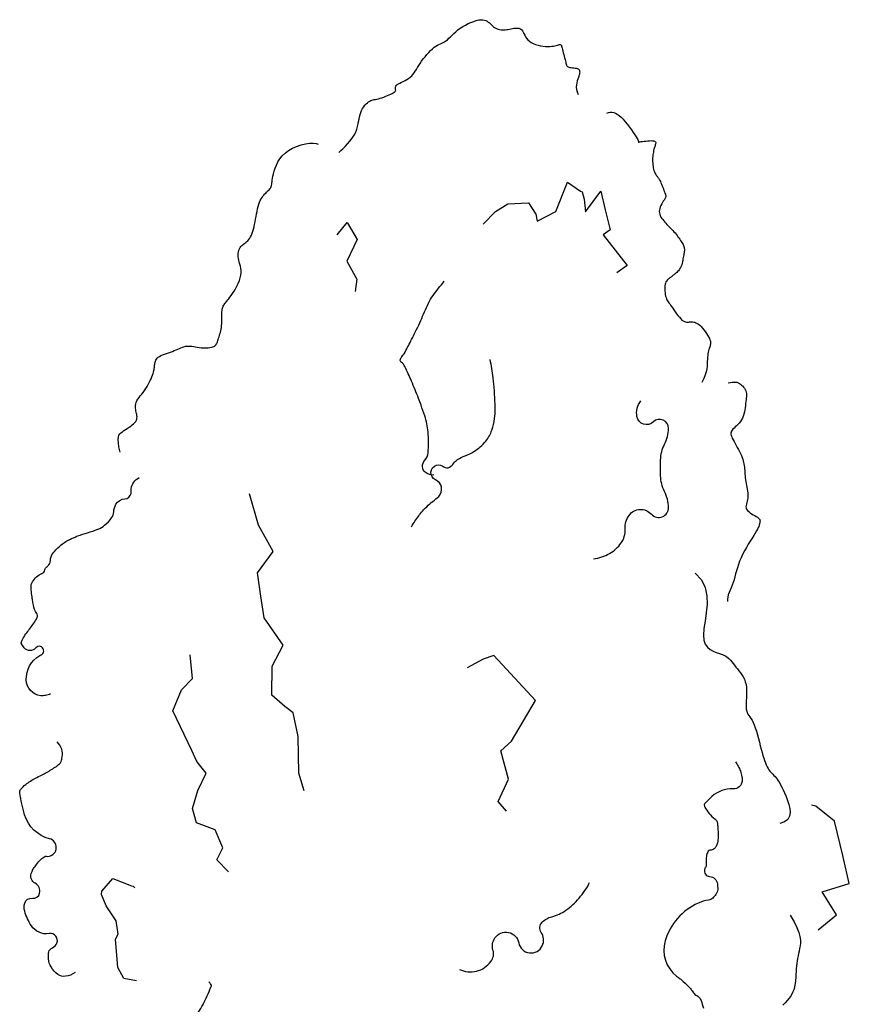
# Model space of a CAD drawing. Header units: metres. Extents: x 161377 to 162521, y 378914 to 379231.
# Tile 40 of 77: x 161826.42 to 161829.85, y 379108.79 to 379112.85. Entities that reach past the tile are written whole.
import ezdxf

# ---------------------------------------------------------------- set-up
doc = ezdxf.new("R2010")
doc.units = ezdxf.units.M

# ---------------------------------------------------------------- blocks, each defined once
blk = doc.blocks.new('BoomB')
at = {"color": 252, "true_color": 0x848484}
for points in [[(-0.5501, 12.3921), (-0.5443, 12.3968), (-0.5328, 12.4072), (-0.5172, 12.4222), (-0.4986, 12.4411), (-0.4787, 12.4628), (-0.4585, 12.4864), (-0.4397, 12.5111), (-0.4235, 12.5358), (-0.4109, 12.56), (-0.4016, 12.5832), (-0.3949, 12.6057), (-0.3901, 12.6274), (-0.3864, 12.6482), (-0.3831, 12.6682), (-0.3796, 12.6874), (-0.3751, 12.7057), (-0.3691, 12.7232), (-0.3618, 12.7396), (-0.3532, 12.755), (-0.3439, 12.7691), (-0.334, 12.7818), (-0.3238, 12.793), (-0.3136, 12.8026), (-0.3037, 12.8104), (-0.2943, 12.8163), (-0.2852, 12.8207), (-0.2761, 12.8239), (-0.2669, 12.8263), (-0.2572, 12.8282), (-0.2468, 12.8302), (-0.2354, 12.8325), (-0.2228, 12.8354), (-0.2089, 12.8394), (-0.194, 12.8442), (-0.1785, 12.8497), (-0.163, 12.8556), (-0.1478, 12.8618), (-0.1335, 12.8679), (-0.1205, 12.8738), (-0.1093, 12.8793), (-0.1002, 12.8842), (-0.0932, 12.8886), (-0.0879, 12.8925), (-0.0842, 12.8962), (-0.0819, 12.8998), (-0.0807, 12.9033), (-0.0804, 12.9069), (-0.0808, 12.9108), (-0.0816, 12.915), (-0.0825, 12.9196), (-0.083, 12.9244), (-0.0828, 12.9296), (-0.0815, 12.935), (-0.0787, 12.9405), (-0.0739, 12.9463), (-0.0669, 12.9523), (-0.0572, 12.9584), (-0.0455, 12.9647), (-0.0321, 12.9714), (-0.0176, 12.9785), (-0.0026, 12.9862), (0.0124, 12.9946), (0.0268, 13.0037), (0.0401, 13.0137), (0.052, 13.0247), (0.0625, 13.0366), (0.0722, 13.0495), (0.0814, 13.0633), (0.0905, 13.0781), (0.0999, 13.0937), (0.11, 13.1103), (0.1212, 13.1277), (0.1338, 13.1458), (0.1475, 13.1644), (0.1621, 13.183), (0.1773, 13.2012), (0.1928, 13.2184), (0.2083, 13.2344), (0.2235, 13.2486), (0.238, 13.2607), (0.2517, 13.2704), (0.2647, 13.278), (0.277, 13.2842), (0.2889, 13.2896), (0.3005, 13.2946), (0.312, 13.3), (0.3234, 13.3062), (0.335, 13.3138), (0.3468, 13.3233), (0.3592, 13.3345), (0.3722, 13.347), (0.3861, 13.3605), (0.401, 13.3747), (0.4171, 13.3893), (0.4346, 13.4039), (0.4536, 13.4181), (0.4744, 13.4317), (0.4964, 13.4445), (0.519, 13.4561), (0.5419, 13.4663), (0.5643, 13.4748), (0.5859, 13.4816), (0.606, 13.4862), (0.6242, 13.4884), (0.64, 13.4882), (0.6536, 13.4857), (0.6654, 13.4814), (0.6759, 13.4756), (0.6852, 13.4687), (0.6939, 13.4611), (0.7022, 13.4532), (0.7105, 13.4453), (0.7192, 13.4377), (0.7282, 13.4307), (0.7376, 13.4243), (0.7474, 13.4185), (0.7575, 13.4136), (0.768, 13.4095), (0.7789, 13.4065), (0.7901, 13.4045), (0.8016, 13.4036), (0.8133, 13.4037), (0.8253, 13.4046), (0.8374, 13.4062), (0.8495, 13.4082), (0.8615, 13.4105), (0.8734, 13.4129), (0.8852, 13.4152), (0.8966, 13.4172), (0.9077, 13.4187), (0.9184, 13.4195), (0.9285, 13.4193), (0.938, 13.4178), (0.9468, 13.415), (0.9548, 13.4104), (0.9619, 13.4039), (0.9682, 13.3953), (0.974, 13.3849), (0.9798, 13.3733), (0.986, 13.3609), (0.9931, 13.348), (1.0016, 13.3351), (1.0119, 13.3228), (1.0245, 13.3113), (1.0397, 13.3011), (1.0571, 13.2922), (1.0762, 13.2847), (1.0963, 13.2786), (1.1169, 13.2737), (1.1376, 13.2702), (1.1576, 13.2679), (1.1765, 13.267), (1.1937, 13.2673), (1.2093, 13.2686), (1.2233, 13.2706), (1.2357, 13.2731), (1.2466, 13.2758), (1.256, 13.2784), (1.2641, 13.2806), (1.2707, 13.2822), (1.2761, 13.2829), (1.2804, 13.2825), (1.2838, 13.281), (1.2865, 13.2783), (1.2889, 13.2741), (1.2911, 13.2684), (1.2932, 13.2611), (1.2957, 13.2521), (1.2985, 13.2413), (1.3018, 13.2291), (1.3052, 13.2158), (1.3088, 13.2019), (1.3124, 13.1879), (1.3159, 13.174), (1.3192, 13.1608), (1.3221, 13.1486), (1.3246, 13.1378), (1.3269, 13.1284), (1.3293, 13.1202), (1.332, 13.1133), (1.3354, 13.1076), (1.3397, 13.1029), (1.3451, 13.0991), (1.3519, 13.0963), (1.3603, 13.0943), (1.37, 13.0928), (1.3804, 13.0917), (1.3912, 13.0906), (1.4018, 13.0893), (1.4119, 13.0876), (1.4209, 13.0852), (1.4284, 13.0818), (1.4341, 13.0772), (1.4379, 13.0715), (1.4401, 13.0645), (1.4407, 13.0564), (1.4399, 13.0471), (1.4378, 13.0366), (1.4346, 13.025), (1.4304, 13.0123), (1.4255, 12.9984), (1.4204, 12.9834), (1.4159, 12.9673), (1.4128, 12.95), (1.4118, 12.9316), (1.4137, 12.912), (1.4191, 12.8913), (1.4289, 12.8695)], [(1.665, 12.717), (1.6794, 12.7224), (1.6935, 12.7252), (1.7074, 12.7254), (1.7214, 12.7229), (1.7356, 12.7176), (1.7503, 12.7092), (1.7656, 12.6978), (1.7818, 12.6832), (1.7989, 12.6655), (1.8166, 12.6452), (1.8344, 12.6235), (1.8517, 12.6009), (1.8682, 12.5786), (1.8833, 12.5572), (1.8965, 12.5378), (1.9074, 12.5211), (1.9155, 12.5077), (1.9213, 12.4976), (1.9249, 12.4902), (1.9269, 12.485), (1.9276, 12.4817), (1.9273, 12.4798), (1.9265, 12.4789), (1.9256, 12.4785), (1.9248, 12.4782), (1.9246, 12.4781), (1.9252, 12.478), (1.9268, 12.4782), (1.9298, 12.4786), (1.9344, 12.4792), (1.9409, 12.4801), (1.9496, 12.4813), (1.9607, 12.4828), (1.9736, 12.4845), (1.9876, 12.4861), (2.0022, 12.4876), (2.0166, 12.4887), (2.0303, 12.4893), (2.0425, 12.4892), (2.0526, 12.4882), (2.06, 12.4862), (2.0651, 12.4831), (2.0681, 12.4792), (2.0693, 12.4742), (2.069, 12.4685), (2.0676, 12.4618), (2.0655, 12.4544), (2.0629, 12.4463), (2.0601, 12.4374), (2.0572, 12.4279), (2.0544, 12.4177), (2.0517, 12.407), (2.0493, 12.3956), (2.0471, 12.3836), (2.0452, 12.3711), (2.0439, 12.358), (2.043, 12.3445), (2.0427, 12.3306), (2.0429, 12.3167), (2.0436, 12.3029), (2.0448, 12.2894), (2.0465, 12.2764), (2.0486, 12.2641), (2.0512, 12.2527), (2.0542, 12.2424), (2.0576, 12.2332), (2.0612, 12.2249), (2.065, 12.2175), (2.0689, 12.211), (2.0727, 12.2051), (2.0765, 12.1999), (2.08, 12.1953), (2.0833, 12.1912), (2.0864, 12.1873), (2.0894, 12.1833), (2.0925, 12.1789), (2.0956, 12.1739), (2.099, 12.1679), (2.1027, 12.1607), (2.1069, 12.1519), (2.1115, 12.1415), (2.1166, 12.1296), (2.1218, 12.1169), (2.1271, 12.1038), (2.1322, 12.0907), (2.1371, 12.0782), (2.1416, 12.0666), (2.1454, 12.0565), (2.1484, 12.0482), (2.1507, 12.0414), (2.152, 12.0356), (2.1524, 12.0305), (2.1517, 12.0256), (2.1499, 12.0204), (2.147, 12.0146), (2.1429, 12.0076), (2.1375, 11.9992), (2.1313, 11.9895), (2.1246, 11.9788), (2.1179, 11.9671), (2.1116, 11.9549), (2.1061, 11.9423), (2.1018, 11.9296), (2.0991, 11.917), (2.0984, 11.9046), (2.0995, 11.8926), (2.1023, 11.8809), (2.1066, 11.8695), (2.1121, 11.8583), (2.1188, 11.8475), (2.1263, 11.8369), (2.1345, 11.8266), (2.1432, 11.8165), (2.1523, 11.8066), (2.1617, 11.7969), (2.1714, 11.7872), (2.1811, 11.7775), (2.1909, 11.7678), (2.2005, 11.7579), (2.21, 11.7479), (2.2192, 11.7376), (2.2281, 11.7272), (2.2366, 11.7167), (2.2448, 11.7062), (2.2527, 11.6957), (2.2601, 11.6855), (2.2671, 11.6755), (2.2736, 11.6658), (2.2796, 11.6566), (2.2852, 11.6477), (2.2901, 11.6392), (2.2945, 11.631), (2.2982, 11.6231), (2.3013, 11.6155), (2.3036, 11.608), (2.3052, 11.6008), (2.3059, 11.5937), (2.306, 11.5865), (2.3055, 11.5793), (2.3045, 11.5718), (2.3031, 11.5638), (2.3015, 11.5553), (2.2997, 11.5461), (2.2978, 11.5361), (2.296, 11.5252), (2.294, 11.5135), (2.2919, 11.5014), (2.2895, 11.489), (2.2867, 11.4767), (2.2833, 11.4646), (2.2794, 11.4531), (2.2746, 11.4423), (2.2691, 11.4325), (2.2629, 11.4236), (2.2562, 11.4155), (2.2493, 11.4083), (2.2422, 11.4018), (2.2353, 11.3959), (2.2287, 11.3905), (2.2226, 11.3856), (2.2171, 11.3812), (2.2122, 11.3771), (2.2077, 11.3732), (2.2034, 11.3695), (2.1992, 11.366), (2.1949, 11.3624), (2.1904, 11.3589), (2.1856, 11.3552), (2.1802, 11.3513), (2.1746, 11.3471), (2.1689, 11.3423), (2.1632, 11.3367), (2.1579, 11.3302), (2.1531, 11.3225), (2.1491, 11.3135), (2.1459, 11.303), (2.1439, 11.2908), (2.143, 11.2773), (2.143, 11.263), (2.1439, 11.2482), (2.1455, 11.2335), (2.1478, 11.2192), (2.1506, 11.2058), (2.1539, 11.1938), (2.1576, 11.1834), (2.1617, 11.1743), (2.1663, 11.166), (2.1715, 11.158), (2.1774, 11.1499), (2.184, 11.1412), (2.1915, 11.1313), (2.1999, 11.1199), (2.2093, 11.1066), (2.2194, 11.0918), (2.2302, 11.0762), (2.2413, 11.0604), (2.2527, 11.0451), (2.264, 11.0307), (2.2751, 11.0181), (2.2857, 11.0077), (2.2958, 11.0001), (2.3053, 10.9949), (2.3144, 10.9919), (2.3231, 10.9904), (2.3316, 10.9902), (2.34, 10.9908), (2.3483, 10.9918), (2.3566, 10.9926), (2.3651, 10.9931), (2.3738, 10.9928), (2.3827, 10.9916), (2.3919, 10.9893), (2.4014, 10.9857), (2.4114, 10.9805), (2.4217, 10.9736), (2.4326, 10.9647), (2.4439, 10.9537), (2.4554, 10.941), (2.4669, 10.9271), (2.4779, 10.9124), (2.4883, 10.8974), (2.4977, 10.8826), (2.5058, 10.8685), (2.5123, 10.8556), (2.5171, 10.8441), (2.5201, 10.834), (2.5217, 10.8248), (2.522, 10.8164), (2.5212, 10.8084), (2.5196, 10.8005), (2.5174, 10.7924), (2.5147, 10.7838), (2.5118, 10.7745), (2.5089, 10.7643), (2.5059, 10.7533), (2.5031, 10.7414), (2.5005, 10.7285), (2.4984, 10.7146), (2.4967, 10.6997), (2.4956, 10.6837), (2.4952, 10.6666), (2.4948, 10.6481), (2.4936, 10.6279), (2.4909, 10.6058), (2.4861, 10.5814), (2.4782, 10.5545), (2.4667, 10.5248), (2.4507, 10.4921)], [(-2.3584, 9.917), (-2.3673, 9.9604), (-2.3723, 9.9947), (-2.3737, 10.0212), (-2.3719, 10.0414), (-2.3672, 10.0565), (-2.3599, 10.0681), (-2.3505, 10.0773), (-2.3392, 10.0857), (-2.3265, 10.0943), (-2.3128, 10.1033), (-2.2985, 10.1125), (-2.2842, 10.1221), (-2.2704, 10.1317), (-2.2575, 10.1415), (-2.246, 10.1512), (-2.2364, 10.1609), (-2.229, 10.1704), (-2.2237, 10.1799), (-2.2203, 10.1892), (-2.2185, 10.1986), (-2.218, 10.208), (-2.2187, 10.2175), (-2.2201, 10.2272), (-2.2222, 10.2371), (-2.2246, 10.2472), (-2.2269, 10.2576), (-2.229, 10.2683), (-2.2305, 10.2793), (-2.2311, 10.2907), (-2.2304, 10.3024), (-2.2283, 10.3145), (-2.2242, 10.3269), (-2.2182, 10.3398), (-2.2103, 10.3531), (-2.201, 10.3669), (-2.1907, 10.381), (-2.1796, 10.3956), (-2.1682, 10.4105), (-2.1567, 10.4259), (-2.1457, 10.4418), (-2.1353, 10.458), (-2.1256, 10.4744), (-2.1168, 10.4908), (-2.1087, 10.5071), (-2.1015, 10.523), (-2.0953, 10.5382), (-2.0899, 10.5527), (-2.0855, 10.5662), (-2.082, 10.5785), (-2.0794, 10.5898), (-2.0774, 10.6001), (-2.076, 10.6098), (-2.0749, 10.6188), (-2.0739, 10.6275), (-2.073, 10.6359), (-2.0719, 10.6441), (-2.0705, 10.6524), (-2.0685, 10.6607), (-2.0658, 10.6689), (-2.0621, 10.677), (-2.0572, 10.6849), (-2.0508, 10.6925), (-2.0427, 10.6999), (-2.0326, 10.7069), (-2.0206, 10.7136), (-2.0068, 10.7199), (-1.9917, 10.726), (-1.9756, 10.7319), (-1.959, 10.7377), (-1.9423, 10.7434), (-1.9259, 10.7493), (-1.9102, 10.7552), (-1.8954, 10.7613), (-1.8815, 10.7675), (-1.8683, 10.7734), (-1.8556, 10.7789), (-1.8432, 10.7838), (-1.8309, 10.7878), (-1.8184, 10.7909), (-1.8056, 10.7927), (-1.7922, 10.7931), (-1.7785, 10.7923), (-1.7643, 10.7907), (-1.7497, 10.7885), (-1.7348, 10.7859), (-1.7197, 10.7832), (-1.7045, 10.7808), (-1.6891, 10.7788), (-1.6736, 10.7776), (-1.6584, 10.7771), (-1.6435, 10.7774), (-1.6292, 10.7784), (-1.6158, 10.7802), (-1.6035, 10.7827), (-1.5926, 10.786), (-1.5831, 10.7899), (-1.5754, 10.7947), (-1.5691, 10.8001), (-1.5641, 10.8063), (-1.56, 10.8131), (-1.5566, 10.8207), (-1.5536, 10.829), (-1.5506, 10.8379), (-1.5475, 10.8476), (-1.5441, 10.8579), (-1.5403, 10.8688), (-1.5364, 10.8804), (-1.5326, 10.8926), (-1.5289, 10.9054), (-1.5256, 10.9188), (-1.5228, 10.9326), (-1.5206, 10.947), (-1.5191, 10.9619), (-1.5184, 10.977), (-1.5181, 10.9923), (-1.5181, 11.0075), (-1.5182, 11.0224), (-1.5183, 11.0368), (-1.5183, 11.0506), (-1.5179, 11.0636), (-1.517, 11.0756), (-1.5155, 11.0866), (-1.5136, 11.0967), (-1.5112, 11.1061), (-1.5083, 11.1147), (-1.505, 11.1227), (-1.5012, 11.1302), (-1.497, 11.1372), (-1.4923, 11.1438), (-1.4871, 11.1504), (-1.4813, 11.1573), (-1.4747, 11.165), (-1.4674, 11.1737), (-1.4592, 11.184), (-1.4499, 11.196), (-1.4396, 11.2103), (-1.4282, 11.2271), (-1.4161, 11.246), (-1.4039, 11.2665), (-1.3921, 11.2882), (-1.3813, 11.3106), (-1.3719, 11.3332), (-1.3644, 11.3556), (-1.3595, 11.3772), (-1.3575, 11.3977), (-1.3579, 11.4172), (-1.3602, 11.4356), (-1.3639, 11.4531), (-1.3683, 11.4699), (-1.3729, 11.486), (-1.3771, 11.5015), (-1.3804, 11.5166), (-1.3822, 11.5313), (-1.3827, 11.5455), (-1.3817, 11.5592), (-1.3795, 11.5721), (-1.3761, 11.5842), (-1.3717, 11.5954), (-1.3662, 11.6056), (-1.3599, 11.6146), (-1.3527, 11.6224), (-1.3449, 11.6293), (-1.3367, 11.6357), (-1.3281, 11.6419), (-1.3194, 11.6482), (-1.3107, 11.6552), (-1.3022, 11.6631), (-1.294, 11.6723), (-1.2864, 11.6831), (-1.2793, 11.6954), (-1.2727, 11.7093), (-1.2665, 11.7245), (-1.2608, 11.7411), (-1.2556, 11.7589), (-1.2507, 11.7779), (-1.2462, 11.7979), (-1.242, 11.8189), (-1.238, 11.8405), (-1.2342, 11.8623), (-1.2303, 11.8842), (-1.2262, 11.9055), (-1.2219, 11.9262), (-1.2171, 11.9457), (-1.2118, 11.9638), (-1.2058, 11.9802), (-1.1993, 11.995), (-1.1923, 12.0082), (-1.1849, 12.0201), (-1.1773, 12.0307), (-1.1696, 12.0403), (-1.1619, 12.049), (-1.1543, 12.0569), (-1.1469, 12.0641), (-1.1397, 12.0709), (-1.133, 12.0774), (-1.1268, 12.0837), (-1.1211, 12.0901), (-1.1162, 12.0967), (-1.112, 12.1037), (-1.1086, 12.1112), (-1.1062, 12.1195), (-1.1044, 12.1287), (-1.1029, 12.1391), (-1.1015, 12.1509), (-1.0998, 12.1643), (-1.0976, 12.1796), (-1.0944, 12.1969), (-1.0901, 12.2166), (-1.0842, 12.2387), (-1.0764, 12.2626), (-1.0663, 12.2877), (-1.0535, 12.3133), (-1.0375, 12.3388), (-1.018, 12.3635), (-0.9945, 12.3867), (-0.9666, 12.4077), (-0.9343, 12.426), (-0.899, 12.4413), (-0.8624, 12.4535), (-0.8262, 12.4623), (-0.7923, 12.4675), (-0.7623, 12.469), (-0.7381, 12.4667), (-0.7214, 12.4602)], [(2.6686, 10.4897), (2.6861, 10.4921), (2.7006, 10.4939), (2.7126, 10.4951), (2.7225, 10.4957), (2.7311, 10.4954), (2.7387, 10.4941), (2.7459, 10.4919), (2.7534, 10.4884), (2.7613, 10.4837), (2.7697, 10.4779), (2.7783, 10.471), (2.7866, 10.4631), (2.7945, 10.4544), (2.8017, 10.4449), (2.8079, 10.4348), (2.8127, 10.4241), (2.816, 10.4131), (2.818, 10.4015), (2.8187, 10.3893), (2.8185, 10.3766), (2.8175, 10.3631), (2.8159, 10.349), (2.814, 10.334), (2.8119, 10.3181), (2.8098, 10.3013), (2.8076, 10.284), (2.8049, 10.2662), (2.8017, 10.2484), (2.7977, 10.2308), (2.7927, 10.2138), (2.7865, 10.1976), (2.7788, 10.1825), (2.7697, 10.1687), (2.7593, 10.1562), (2.7483, 10.1447), (2.7371, 10.1342), (2.7262, 10.1245), (2.716, 10.1153), (2.707, 10.1066), (2.6997, 10.0982), (2.6945, 10.09), (2.6913, 10.0816), (2.69, 10.073), (2.6905, 10.0639), (2.6928, 10.0542), (2.6965, 10.0435), (2.7017, 10.0318), (2.7083, 10.0188), (2.716, 10.0044), (2.7245, 9.9888), (2.7337, 9.9723), (2.7431, 9.9553), (2.7524, 9.9381), (2.7614, 9.921), (2.7697, 9.9043), (2.7771, 9.8883), (2.7832, 9.8732), (2.7882, 9.859), (2.7922, 9.8454), (2.7954, 9.8323), (2.7978, 9.8193), (2.7998, 9.8064), (2.8013, 9.7933), (2.8027, 9.7797), (2.8039, 9.7657), (2.8051, 9.7511), (2.8064, 9.7361), (2.8078, 9.7208), (2.8093, 9.7052), (2.8111, 9.6894), (2.8132, 9.6735), (2.8157, 9.6577), (2.8186, 9.6419), (2.8217, 9.6262), (2.8247, 9.6108), (2.8274, 9.5955), (2.8296, 9.5806), (2.8309, 9.566), (2.8312, 9.5518), (2.8303, 9.538), (2.8279, 9.5248), (2.8246, 9.512), (2.821, 9.4997), (2.8176, 9.4878), (2.8153, 9.4764), (2.8144, 9.4655), (2.8157, 9.4549), (2.8198, 9.4448), (2.827, 9.435), (2.8369, 9.4257), (2.8486, 9.4168), (2.8616, 9.4083), (2.875, 9.4003), (2.8881, 9.3927), (2.9001, 9.3855), (2.9104, 9.3789), (2.9183, 9.3727), (2.9241, 9.3669), (2.9279, 9.3614), (2.9301, 9.356), (2.9311, 9.3507), (2.931, 9.3453), (2.9302, 9.3398), (2.9291, 9.3339), (2.9277, 9.3277), (2.926, 9.3208), (2.9236, 9.3129), (2.9203, 9.3037), (2.9157, 9.293), (2.9096, 9.2803), (2.9017, 9.2655), (2.8917, 9.2482), (2.8795, 9.2282), (2.8654, 9.2058), (2.85, 9.1814), (2.834, 9.1555), (2.8177, 9.1284), (2.8019, 9.1005), (2.787, 9.0722), (2.7736, 9.044), (2.7621, 9.0162), (2.7524, 8.9888), (2.7439, 8.962), (2.7364, 8.9359), (2.7294, 8.9105), (2.7227, 8.886), (2.7158, 8.8622), (2.7083, 8.8395), (2.7001, 8.8177), (2.6915, 8.7968), (2.683, 8.7767), (2.6753, 8.7572), (2.6687, 8.7382), (2.6638, 8.7195), (2.6612, 8.7011), (2.6615, 8.6828)], [(2.3946, 8.9171), (2.4463, 8.8621), (2.4771, 8.799), (2.4912, 8.7305), (2.4931, 8.6595), (2.4869, 8.5887), (2.477, 8.5209), (2.4677, 8.4589), (2.4633, 8.4055), (2.4671, 8.3627), (2.4785, 8.3297), (2.496, 8.3048), (2.5179, 8.2865), (2.5427, 8.273), (2.5688, 8.2629), (2.5945, 8.2544), (2.6184, 8.246), (2.6392, 8.2363), (2.657, 8.2252), (2.6724, 8.213), (2.6859, 8.1998), (2.6981, 8.1859), (2.7095, 8.1713), (2.7206, 8.1565), (2.732, 8.1414), (2.744, 8.1263), (2.7564, 8.111), (2.7687, 8.0951), (2.7806, 8.0783), (2.7916, 8.0605), (2.8012, 8.0412), (2.8092, 8.0202), (2.815, 7.9971), (2.8183, 7.972), (2.8197, 7.9453), (2.8197, 7.9179), (2.8187, 7.8904), (2.8175, 7.8636), (2.8164, 7.8383), (2.8163, 7.8152), (2.8174, 7.7952), (2.8204, 7.7785), (2.8251, 7.7647), (2.8312, 7.7526), (2.8385, 7.7414), (2.8466, 7.73), (2.8554, 7.7175), (2.8645, 7.7028), (2.8738, 7.6851), (2.8829, 7.6636), (2.8918, 7.6388), (2.9006, 7.6115), (2.9091, 7.5824), (2.9174, 7.5523), (2.9255, 7.5219), (2.9333, 7.4921), (2.9408, 7.4636), (2.948, 7.4369), (2.9551, 7.4123), (2.962, 7.3897), (2.9688, 7.3689), (2.9756, 7.3501), (2.9825, 7.3332), (2.9896, 7.318), (2.9969, 7.3047), (3.0045, 7.293), (3.0124, 7.2827), (3.0205, 7.2733), (3.0289, 7.2646), (3.0374, 7.256), (3.0461, 7.2472), (3.0549, 7.2378), (3.0639, 7.2275), (3.0729, 7.2158), (3.082, 7.2025), (3.0914, 7.1872), (3.1012, 7.1698), (3.1114, 7.1499), (3.1221, 7.1273), (3.1335, 7.1017), (3.1456, 7.0729), (3.1581, 7.0408), (3.1694, 7.0068), (3.1774, 6.9724), (3.1799, 6.9393), (3.175, 6.9089), (3.1604, 6.883), (3.1342, 6.863), (3.0943, 6.8506)], [(3.1805, 6.0918), (3.2129, 6.0369), (3.2363, 5.99), (3.2519, 5.95), (3.261, 5.9158), (3.2648, 5.8865), (3.2648, 5.8609), (3.2621, 5.838), (3.2581, 5.8167), (3.2538, 5.7961), (3.2495, 5.7759), (3.2454, 5.7558), (3.2415, 5.7357), (3.2379, 5.7153), (3.2348, 5.6944), (3.2322, 5.6728), (3.2303, 5.6504), (3.229, 5.6269), (3.228, 5.6025), (3.2268, 5.5776), (3.2248, 5.5524), (3.2217, 5.527), (3.2168, 5.5019), (3.2099, 5.4772), (3.2002, 5.4532), (3.1877, 5.4302), (3.1727, 5.4082), (3.1558, 5.3872), (3.1379, 5.3675), (3.1194, 5.3489)]]:
    blk.add_lwpolyline(points, dxfattribs=at)
at = {"color": 252, "true_color": 0x848484, "flags": 128}
for points in [[(0.6437, 11.8008), (0.7449, 11.9038), (0.8476, 11.9676), (1.0161, 11.9766), (1.0786, 11.8809), (1.0892, 11.8245), (1.2422, 11.9043), (1.3394, 12.1453), (1.4464, 12.0734), (1.4615, 12.0667), (1.4763, 12.0074), (1.4894, 11.9025), (1.6159, 12.0731), (1.6518, 11.9169), (1.6935, 11.7531), (1.635, 11.7107), (1.8316, 11.4569), (1.7479, 11.3974)], [(-0.5629, 11.7121), (-0.4826, 11.8134), (-0.3986, 11.6736), (-0.4849, 11.4952), (-0.4022, 11.3464), (-0.4164, 11.2429)], [(-0.8353, 7.1189), (-0.8817, 7.265), (-0.886, 7.5681), (-0.9278, 7.764), (-0.9965, 7.8147), (-1.1027, 7.9094), (-1.1018, 8.1499), (-1.0093, 8.3228), (-1.1663, 8.5483), (-1.1943, 8.7285), (-1.223, 8.9204), (-1.0936, 9.0951), (-1.2127, 9.3131), (-1.2893, 9.5733)], [(-1.4607, 6.4508), (-1.5573, 6.5488), (-1.5094, 6.6476), (-1.5735, 6.7985), (-1.7263, 6.8538), (-1.7603, 6.973), (-1.7146, 7.1226), (-1.647, 7.2646), (-1.723, 7.362), (-1.7656, 7.4527), (-1.9222, 7.7812), (-1.8503, 7.9546), (-1.7597, 8.0476), (-1.7788, 8.2427)], [(0.8351, 6.9518), (0.766, 7.0323), (0.8529, 7.2151), (0.789, 7.4508), (0.8755, 7.5305), (1.0749, 7.8652), (0.7296, 8.2379), (0.6428, 8.2063), (0.5093, 8.1353)], [(3.4113, 5.9709), (3.5622, 6.0947), (3.4432, 6.285), (3.6687, 6.353), (3.616, 6.5848), (3.546, 6.8694), (3.3933, 6.992), (3.3557, 7.0016)], [(-2.2213, 5.5492), (-2.3261, 5.5704), (-2.3757, 5.6597), (-2.3963, 5.8939), (-2.3744, 5.9368), (-2.3914, 6.0468), (-2.473, 6.1702), (-2.5108, 6.2625), (-2.509, 6.292), (-2.4168, 6.3963), (-2.2649, 6.3342), (-2.2492, 6.332), (-2.235, 6.3186)]]:
    blk.add_lwpolyline(points, dxfattribs=at)
at = {"color": 252, "true_color": 0x848484}
for points in [[(0.2348, 9.7264, -0.158777), (0.1647, 9.7503, -0.233308), (0.1413, 9.7965, -0.182007), (0.161, 9.8505, 0.155816), (0.1869, 9.9117, 0.045058), (0.1871, 10.0852, 0.058787), (0.1598, 10.2156, 0.004222), (0.1293, 10.304, 0.006596), (0.1086, 10.3601, 0.009627), (0.0503, 10.5034, 0.01133), (-0.0043, 10.623, 0.125022), (-0.0343, 10.6587, -0.287204), (-0.0425, 10.6787, -0.13455), (-0.0307, 10.7038, 0.057474), (0.0049, 10.757, 0.001656), (0.0581, 10.8612, 0.0025), (0.0928, 10.9305, 0.011837), (0.1266, 11.0031, -0.006032), (0.1911, 11.1462, -0.046726), (0.2292, 11.2112, -0.023647), (0.3214, 11.3277)], [(0.0504, 9.3003, -0.032546), (0.1102, 9.3909, -0.03526), (0.1762, 9.4664, -0.036525), (0.2275, 9.5103, 0.039269), (0.275, 9.5514, 0.524816), (0.2491, 9.6873, -0.70157), (0.2575, 9.8081, -0.246052), (0.3176, 9.7956, 0.330237), (0.3654, 9.7933, 0.082831), (0.3981, 9.824, -0.081275), (0.4312, 9.8553, -0.066365), (0.4951, 9.8872, 0.059917), (0.5663, 9.9216, 0.076229), (0.6645, 10.008, 0.097021), (0.7143, 10.0983, 0.037062), (0.7371, 10.1934, 0.045363), (0.7428, 10.2732, 0.006717), (0.7415, 10.3123, 0.002377), (0.7359, 10.423, 0.020071), (0.7255, 10.5313, 0.014267), (0.7004, 10.6822)], [(1.5549, 9.0362, 0.101914), (1.6862, 9.0792, 0.107951), (1.7831, 9.1668, 0.172666), (1.8158, 9.2812, -0.173792), (1.8487, 9.3948, -0.48034), (2.0326, 9.404, 0.699728), (2.1749, 9.4601, 0.110664), (2.1421, 9.5906, -0.110605), (2.1093, 9.7211, -0.006472), (2.1085, 9.7866, -0.006512), (2.1093, 9.8517, -0.111285), (2.1424, 9.9827, 0.11249), (2.1749, 10.1123, 0.670162), (2.05, 10.1668, -0.598076), (1.9137, 10.2102, -0.107528), (1.9157, 10.2789, -0.106959), (1.9462, 10.3408)], [(-2.9321, 7.9196, -0.061597), (-2.9732, 7.9069, -0.068549), (-3.0119, 7.9054, -0.377768), (-3.1337, 8.0357, -0.275847), (-3.0215, 8.2366, -0.028717), (-3.01, 8.2424, 0.055672), (-3.0042, 8.2457, 1.128102), (-3.0547, 8.2997, -0.467669), (-3.1503, 8.3001, -0.043926), (-3.1727, 8.3325, -0.178724), (-3.1743, 8.3423, -0.071298), (-3.1651, 8.3689, -0.036842), (-3.1368, 8.4151, -0.009471), (-3.1063, 8.456, 0.010169), (-3.0779, 8.4941, 0.016396), (-3.0488, 8.5378, 0.058895), (-3.0425, 8.5511, 0.22909), (-3.0471, 8.5853, -0.102618), (-3.0743, 8.654, -0.001984), (-3.0811, 8.694, -0.00284), (-3.0856, 8.722, -0.015692), (-3.0925, 8.7784, -0.026096), (-3.0938, 8.8125, -0.123566), (-3.0881, 8.8341, -0.050335), (-3.0572, 8.8785, -0.123683), (-3.0146, 8.9088, 0.160012), (-2.9831, 8.9348, 0.092044), (-2.9758, 8.9529, -0.133826), (-2.9698, 8.9651, -0.078666), (-2.964, 8.9698, 0.049691), (-2.9544, 8.9767, 0.207036), (-2.9337, 9.021, -0.156565), (-2.9126, 9.081, -0.059527), (-2.844, 9.1519, -0.066018), (-2.7682, 9.1986, -0.00394), (-2.7355, 9.2129, -0.004619), (-2.7073, 9.2247, -0.031042), (-2.6273, 9.2515, 0.02906), (-2.5417, 9.2799, 0.07887), (-2.4855, 9.3131, 0.0611), (-2.4279, 9.3742, 0.147905), (-2.4102, 9.4242, -0.120561), (-2.3919, 9.4862, -0.254022), (-2.3184, 9.5309, 0.34235), (-2.2675, 9.5745, 0.082724), (-2.2668, 9.5936, -0.071752), (-2.2665, 9.6156, -0.11979), (-2.2445, 9.6681, -0.113391), (-2.199, 9.7072)], [(-2.7296, 5.6188, -0.13726), (-2.8084, 5.5876, -0.181103), (-2.8714, 5.6039, -0.101937), (-2.9287, 5.6647, -0.1217), (-2.9502, 5.7316, -0.031179), (-2.9504, 5.7641, -0.041415), (-2.947, 5.7884, -0.247446), (-2.9169, 5.8236, 0.211909), (-2.8796, 5.8617, 0.57629), (-2.9443, 5.9403, -0.298213), (-3.0914, 6.0053, -0.072479), (-3.1462, 6.1247, -0.144881), (-3.146, 6.1915, -0.371124), (-3.0828, 6.2321, 0.387334), (-3.0226, 6.2731, 0.34255), (-3.0604, 6.3563, -0.37139), (-3.0919, 6.4361, -0.006859), (-3.0831, 6.4603, -0.038546), (-3.0811, 6.4644, -0.020688), (-3.0723, 6.4785, -0.008761), (-3.0496, 6.5105, -0.042179), (-3.0112, 6.5544, -0.0657), (-2.981, 6.5767, -0.183427), (-2.9672, 6.5787, 0.107566), (-2.9441, 6.5785, 0.792646), (-2.9408, 6.7235, -0.263682), (-3.1467, 6.9225, -0.032113), (-3.1874, 7.1024, -0.209176), (-3.1799, 7.131, -0.06387), (-3.1379, 7.1723, -0.039172), (-3.0572, 7.2242, -0.009014), (-3.007, 7.2499, 0.010983), (-2.966, 7.2712, 0.028574), (-2.8848, 7.3218, 0.061489), (-2.8518, 7.3518, 0.098913), (-2.8461, 7.362, 0.028984), (-2.836, 7.4001, 0.13267), (-2.8401, 7.4641, 0.117747), (-2.8785, 7.525)], [(2.7267, 7.3593, -0.041311), (2.7509, 7.3227, -0.042244), (2.7682, 7.2835, -0.038238), (2.7808, 7.2353, -0.058405), (2.7829, 7.2028, -0.414693), (2.7073, 7.1351, 0.202416), (2.5336, 7.0729, 0.021897), (2.4726, 7.0116, 0.213758), (2.4697, 7.0028, 0.105271), (2.4755, 6.9849, 0.031738), (2.5097, 6.9333, 0.080024), (2.5596, 6.8856, -0.184988), (2.5769, 6.8604, -0.029477), (2.5787, 6.8504, -0.009899), (2.5817, 6.8203, -0.022999), (2.5845, 6.7366, -0.042094), (2.5801, 6.691, -0.067896), (2.5745, 6.6741, -0.039856), (2.5591, 6.6479, -0.245698), (2.5257, 6.6306, 0.290975), (2.4982, 6.6133, 0.072692), (2.4875, 6.5784, 0.050351), (2.4847, 6.5258, 0.014603), (2.4856, 6.5144, -0.02061), (2.4862, 6.5063, -0.157327), (2.4821, 6.4926, 0.089134), (2.4719, 6.4698, 0.467738), (2.5145, 6.4116, -0.358322), (2.5782, 6.3519, -0.038489), (2.5807, 6.3048, -0.085044), (2.5765, 6.2838, -0.064554), (2.5657, 6.2636, -0.037905), (2.5408, 6.2338, -0.17292), (2.5047, 6.2161, 0.077348), (2.4202, 6.193, 0.21853), (2.1465, 5.88, 0.311295), (2.2413, 5.5895, 0.013408), (2.2714, 5.5679, -0.0379), (2.2816, 5.5597, -0.010602), (2.3394, 5.5035, -0.026927), (2.3605, 5.4797, -0.023313), (2.3694, 5.4674, 0.018302), (2.3805, 5.4516, 0.109191), (2.4083, 5.428, -0.114091), (2.4347, 5.4053, -0.07496), (2.4439, 5.3878, -0.022301), (2.4626, 5.3245, -0.043297)], [(0.4461, 5.6442, 0.171526), (0.5879, 5.6306, 0.171526), (0.7068, 5.7091, 0.239798), (0.7238, 5.8044, -0.227236), (0.7393, 5.9049, -0.666529), (0.9368, 5.8639, 0.726468), (1.1311, 5.8396, 0.263269), (1.1226, 5.9502, -0.359589), (1.1311, 6.0354, -0.135967), (1.2102, 6.0798, 0.095213), (1.3268, 6.1333, 0.060587), (1.4359, 6.2333, 0.057857), (1.5224, 6.3618)], [(-1.2025, 4.5067, -0.072887), (-1.3025, 4.649, -0.080286), (-1.3503, 4.7996, -0.058621), (-1.3527, 4.8813, 0.116876), (-1.3587, 4.9222, 0.104083), (-1.3908, 4.9708, 0.026813), (-1.5585, 5.1192, 0.129639), (-1.7028, 5.1824, -0.416389), (-1.736, 5.2283, -0.105912), (-1.7124, 5.2886, 0.043591), (-1.6379, 5.4256, 0.004224), (-1.6074, 5.4974, 0.029199), (-1.6037, 5.508, 0.213879), (-1.6052, 5.518, 0.069343), (-1.6244, 5.5407)]]:
    blk.add_lwpolyline(points, format="xyb", dxfattribs=at)

msp = doc.modelspace()

# ---------------------------------------------------------------- block references
at = {"xscale": 0.5, "yscale": 0.5, "zscale": 0.5}
msp.add_blockref('BoomB', (161828.0186, 379106.1079), dxfattribs=at)

doc.saveas('drawing.dxf')
